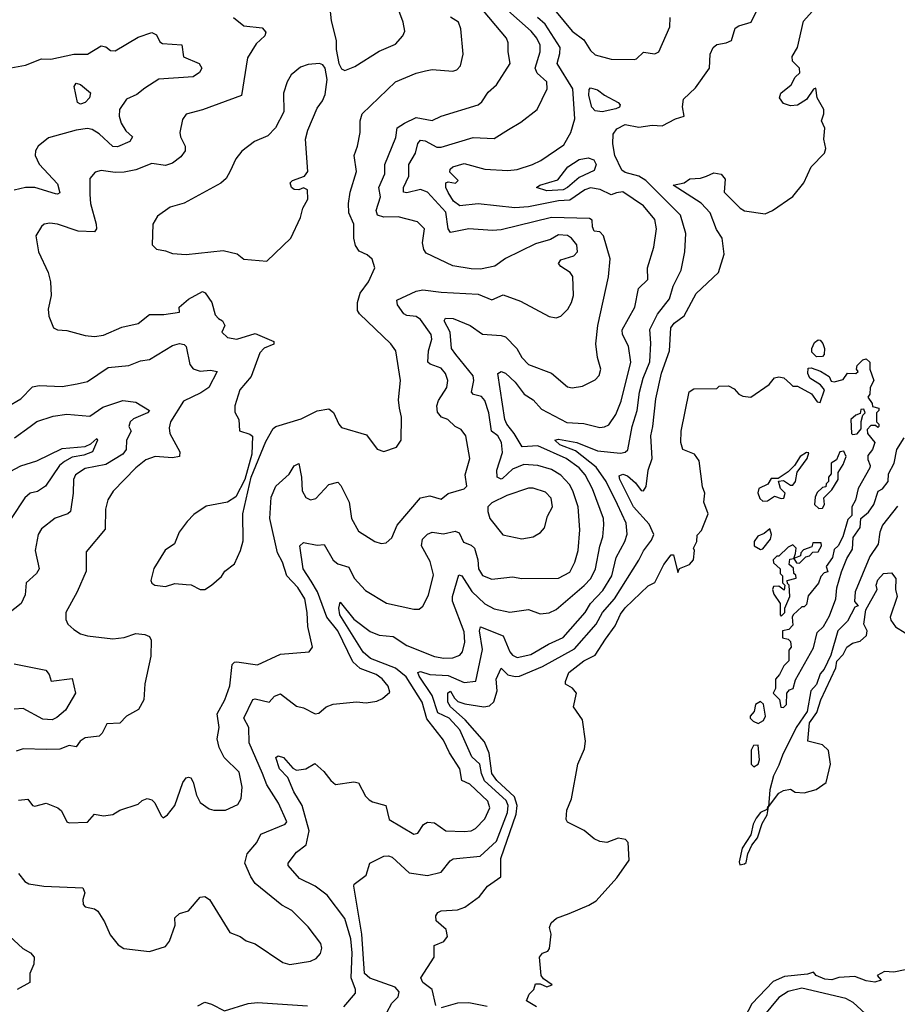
# Model space of a CAD drawing. Extents: x 1552294 to 1694791, y 811929 to 917222.
# Tile 162 of 256: x 1595810 to 1599630, y 858640 to 862925. Entities that reach past the tile are written whole.
import ezdxf

# ---------------------------------------------------------------- set-up
doc = ezdxf.new("R2010")
doc.units = 0

msp = doc.modelspace()

# ---------------------------------------------------------------- linework, layer by layer
at = {"layer": '0CON10XD'}
for points in [[(1597155, 863017.5), (1597165, 862920), (1597187.3, 862835), (1597187.1, 862795), (1597199.6, 862735), (1597211.1, 862711.1), (1597225, 862704.6)], [(1595805, 859529.2), (1595845, 859532.5), (1595865.8, 859505.8), (1595875, 859502.9), (1595925, 859515.8), (1595975.5, 859495.5), (1595992.3, 859482.3), (1596014.2, 859435), (1596025, 859430), (1596105, 859432.5), (1596135, 859467.5), (1596175, 859460.6), (1596215, 859465.7), (1596245, 859485.8), (1596325, 859511.2), (1596342.7, 859527.3), (1596365, 859536.7), (1596385, 859530), (1596397.3, 859517.3), (1596425, 859460), (1596435, 859452.5), (1596453.3, 859465), (1596485, 859506.2), (1596520.6, 859605), (1596535, 859626.2), (1596545, 859628.8), (1596555, 859626.2), (1596565, 859606.7), (1596579.9, 859549.9), (1596595, 859518.6), (1596635, 859491.1), (1596654.6, 859484.6), (1596705, 859485.5), (1596759.7, 859510.3), (1596773.5, 859536.5), (1596777.6, 859585), (1596765, 859650.6), (1596700, 859715), (1596677.9, 859757.9), (1596670, 859795), (1596677.9, 859845), (1596669.1, 859905), (1596702.1, 859965), (1596725, 860026), (1596735, 860119.2), (1596745, 860129.5), (1596755, 860130.4), (1596845, 860118.2), (1596945, 860164.6), (1597070, 860175), (1597083.8, 860195), (1597064.1, 860284.1), (1597061.8, 860345), (1597051, 860405), (1597020, 860455), (1596973.3, 860505), (1596954.2, 860565), (1596931.9, 860605), (1596898.9, 860755), (1596905, 860846.9), (1596924.8, 860895.2), (1596982.4, 860947.6), (1597005, 860984.2), (1597025, 860993.3), (1597036.9, 860935), (1597039.3, 860875), (1597055, 860845.6), (1597075, 860835.7), (1597098.9, 860841.1), (1597155, 860902.5), (1597195, 860912.5), (1597208.3, 860898.3), (1597244.6, 860825), (1597254.2, 860754.2), (1597285, 860700), (1597355, 860654.2), (1597383.9, 860646.1), (1597405, 860648), (1597429.5, 860670.5), (1597452.2, 860725), (1597554.4, 860845), (1597595, 860853.8), (1597645, 860839.2), (1597675, 860862.9), (1597745, 860883.1), (1597755.8, 860895), (1597749.4, 860945), (1597769.5, 861015), (1597752.5, 861115), (1597732.2, 861142.2), (1597705, 861154.5), (1597673.1, 861185), (1597645.3, 861195.3), (1597627.8, 861217.8), (1597625.2, 861245), (1597632.2, 861267.8), (1597668.9, 861325), (1597673.2, 861355), (1597663.8, 861385), (1597645, 861409.1), (1597596.1, 861426.1), (1597586.1, 861435), (1597590, 861485), (1597603.3, 861535), (1597601.4, 861555), (1597555, 861621.2), (1597535, 861634.1), (1597495, 861638.1), (1597482.3, 861645), (1597453.8, 861685), (1597451.9, 861705), (1597535, 861744), (1597565, 861750), (1597645, 861738.9), (1597805, 861731.1), (1597865, 861706.9), (1597915, 861727.5), (1597990, 861700), (1598115, 861634.4), (1598145, 861627.8), (1598165, 861634.6), (1598195.5, 861665), (1598212.2, 861695), (1598220, 861725), (1598217.8, 861807.8), (1598205.7, 861825.7), (1598165, 861850.6), (1598155.8, 861865), (1598165, 861880), (1598221.7, 861898.3), (1598237.3, 861915), (1598235, 861946), (1598212.5, 861975), (1598195, 861985.9), (1598155, 861989.6), (1598120.9, 861969.1), (1598055, 861949.6), (1597925, 861886.7), (1597877.5, 861852.5), (1597815, 861839.1), (1597775, 861841.2), (1597695, 861853.6), (1597579.8, 861909.8), (1597569.4, 861925), (1597563.1, 861955), (1597571.4, 862015), (1597540.8, 862045), (1597457.6, 862067.6), (1597395, 862066), (1597367.3, 862075), (1597361.8, 862095), (1597380.9, 862155), (1597372.9, 862195), (1597399.4, 862255), (1597399.7, 862295), (1597447.3, 862412.7), (1597453.3, 862455), (1597484.3, 862475.7), (1597535, 862499.2), (1597605, 862486), (1597645, 862505.8), (1597805, 862554.5), (1597821.7, 862568.3), (1597849.6, 862610.4), (1597885, 862641.9), (1597944.6, 862735), (1597936.2, 862785), (1597936.8, 862825), (1597929.2, 862845), (1597805, 862992.1)], [(1597225, 862704.6), (1597268.9, 862721.1), (1597375, 862788.9), (1597445, 862818.9), (1597478.1, 862855), (1597485.6, 862875), (1597479.1, 862915), (1597443.3, 863013.3)], [(1597408.1, 858605), (1597429.5, 858645), (1597457, 858673), (1597461.3, 858695), (1597444.6, 858715), (1597333.5, 858753.5), (1597310.2, 858775), (1597299.7, 858945), (1597263.9, 859153.9), (1597266.4, 859163.6), (1597317.6, 859202.4), (1597334.2, 859255), (1597395, 859285.6), (1597415, 859287.2), (1597430.5, 859280.5), (1597505, 859212.2), (1597585, 859201.4), (1597645, 859216), (1597683.1, 859265), (1597696.6, 859273.4), (1597814, 859285), (1597885, 859350.7), (1597933.5, 859475), (1597936.2, 859505), (1597927.9, 859527.9), (1597833.4, 859613.4), (1597819.9, 859645), (1597812.7, 859685), (1597777.9, 859717.9), (1597726.2, 859835), (1597679.4, 859885), (1597629.4, 859909.4), (1597604.9, 859985), (1597548.2, 860068.2), (1597542.2, 860085), (1597555, 860088.4), (1597595.8, 860075.8), (1597675, 860070.8), (1597745, 860040.9), (1597795, 860046.9), (1597825.1, 860184.9), (1597811.2, 860265), (1597815, 860283.3), (1597915, 860244.6), (1597943.7, 860173.7), (1597955, 860159.8), (1597975, 860149.1), (1598035, 860162.6), (1598111.9, 860208.1), (1598175, 860236.7), (1598271.6, 860345), (1598295.2, 860385), (1598348.2, 860441.8), (1598387.6, 860505), (1598406.7, 860585), (1598444.7, 860655), (1598453.7, 860686.3), (1598449.8, 860735), (1598412.7, 860815), (1598362.1, 860915), (1598318.7, 860978.7), (1598229.4, 861049.4), (1598161.1, 861075), (1598139.2, 861095), (1598155, 861100), (1598235, 861085.2), (1598325, 861049.8), (1598425, 861038.8), (1598445, 861043.2), (1598456.7, 861053.3), (1598475.2, 861155), (1598498.1, 861225), (1598507.7, 861305), (1598523.3, 861365), (1598553.4, 861436.6), (1598557.5, 861517.5), (1598552.5, 861577.5), (1598585.6, 861644.4), (1598638.8, 861711.2), (1598654.7, 861765.3), (1598689.2, 861835), (1598704.5, 861914.5), (1598710, 861995), (1598686.9, 862075), (1598535, 862226.2), (1598505, 862244.2), (1598445, 862260.5), (1598430.4, 862270.4), (1598400.8, 862335), (1598391.4, 862385), (1598393.2, 862426.8), (1598409.6, 862450.4), (1598445, 862468.7), (1598505, 862457.3), (1598563.1, 862466.9), (1598606.2, 862463.8), (1598665, 862494.4), (1598702, 862505), (1598695.6, 862545.6), (1598700, 862580), (1598750.9, 862629.1), (1598811.9, 862715), (1598815.7, 862775), (1598829.2, 862805), (1598845, 862818), (1598885, 862824.4), (1598908.6, 862835), (1598925, 862888), (1598940.9, 862899.1), (1598993.8, 862915), (1599035, 862997.8)], [(1598800, 862245), (1598831.7, 862258.3), (1598863.6, 862253.6), (1598880.7, 862230.7), (1598876, 862175), (1598946.4, 862105), (1598965, 862093.4), (1599055, 862080.2), (1599087.3, 862095), (1599175, 862155.4), (1599223.6, 862215), (1599255.2, 862285), (1599312.7, 862345), (1599318.4, 862365), (1599310, 862405), (1599314, 862454), (1599300, 862485), (1599310.4, 862515), (1599310.3, 862535), (1599280.6, 862585), (1599275, 862627.5), (1599265, 862622.5), (1599235, 862577.5), (1599196.1, 862553.9), (1599165, 862551.2), (1599135, 862560), (1599116.7, 862585), (1599123.3, 862605), (1599168, 862642), (1599186.2, 862675), (1599205.5, 862694.5), (1599204.3, 862715), (1599174.4, 862745), (1599172.5, 862765), (1599196, 862805), (1599221.7, 862918.3), (1599285, 862990)], [(1596740.8, 862935), (1596785, 862899.3), (1596865, 862890), (1596881.7, 862871.7), (1596876.9, 862855), (1596839.4, 862820.6), (1596800.9, 862759.1), (1596775.6, 862595), (1596605, 862533.1), (1596535, 862514), (1596518.7, 862491.3), (1596507.3, 862435), (1596509.1, 862415), (1596529.5, 862375), (1596530, 862355), (1596511.2, 862328.8), (1596475, 862300.4), (1596445, 862290.8), (1596385, 862300), (1596315, 862272.5), (1596265, 862262.1), (1596225, 862260.8), (1596165, 862268.9), (1596138.1, 862261.9), (1596115.6, 862234.4), (1596115.4, 862165), (1596118.2, 862125), (1596143.1, 862035), (1596144.2, 862015), (1596135, 862002), (1596064.3, 862005.7), (1595975, 862035.5), (1595940.3, 862039.7), (1595916.7, 862035), (1595904.5, 862025.5), (1595880, 861985), (1595891.9, 861915), (1595933.1, 861825), (1595944.3, 861785), (1595946, 861725), (1595933.8, 861665), (1595936.7, 861635), (1595957.5, 861585), (1595975, 861576.2), (1596015, 861572.9), (1596095, 861550.6), (1596135, 861546.9), (1596175, 861551.9), (1596255, 861586.7), (1596325, 861603.5), (1596375, 861642.7), (1596437, 861643), (1596505, 861652.5), (1596503.3, 861675), (1596545, 861708.8), (1596605, 861743.1), (1596617.2, 861737.2), (1596646.2, 861695), (1596660.9, 861640.9), (1596675.6, 861625.6), (1596692.5, 861615), (1596702.5, 861595), (1596690, 861565), (1596715, 861542.2), (1596755, 861535.5), (1596835, 861559.3), (1596915.6, 861525), (1596916, 861514), (1596873.8, 861496.2), (1596855.5, 861475), (1596817.5, 861372.5), (1596768.5, 861315), (1596745.6, 861245), (1596746.8, 861216.8), (1596764.2, 861185), (1596766.7, 861136.7), (1596811.9, 861121.9), (1596822.5, 861112.5), (1596820, 861035), (1596790, 860925), (1596751.3, 860848.7), (1596714.4, 860825.6), (1596621.7, 860808.3), (1596568.3, 860771.7), (1596538.8, 860741.2), (1596504, 860695), (1596483.3, 860645), (1596443.3, 860616.7), (1596393.2, 860536.8), (1596380, 860485), (1596385, 860472.5), (1596397.5, 860465), (1596445, 860458), (1596485, 860471.2), (1596535, 860468), (1596555.7, 860465.7), (1596595, 860446.2), (1596615, 860446.2), (1596645, 860464), (1596687.5, 860502.5), (1596703.3, 860525), (1596745, 860558), (1596771.1, 860615), (1596782.1, 860657.9), (1596780.6, 860775), (1596817.8, 860935), (1596880.8, 861089.2), (1596913.6, 861146.4), (1596924.5, 861155.5), (1597035, 861188.1), (1597105, 861223.5), (1597155, 861231.4), (1597176.3, 861216.3), (1597199.2, 861165), (1597211.2, 861151.2), (1597318.9, 861118.9), (1597365.8, 861055.8), (1597395, 861046), (1597450, 861065), (1597470.8, 861095), (1597472.5, 861195), (1597462.9, 861235), (1597458.3, 861271.7), (1597467.8, 861355), (1597446.9, 861485), (1597425.6, 861515), (1597288.6, 861645), (1597280.4, 861660.4), (1597280.4, 861695), (1597291.5, 861735), (1597328.6, 861785), (1597356, 861845), (1597343.9, 861883.9), (1597322.3, 861902.3), (1597288, 861918), (1597272.1, 861942.1), (1597264.4, 861975), (1597264.3, 862035.7), (1597242.9, 862085), (1597240.5, 862125), (1597248.9, 862175), (1597276.2, 862265), (1597266.2, 862333.8), (1597280.9, 862375), (1597292.2, 862435), (1597291.5, 862485), (1597301.1, 862515), (1597445, 862654.5), (1597535, 862692.7), (1597576.8, 862703.2), (1597605, 862708), (1597695, 862701.8), (1597713.1, 862706.9), (1597729.1, 862725), (1597740, 862775), (1597730.4, 862885), (1597720, 862915), (1597685, 862936.9)], [(1597220.4, 858629.6), (1597271.5, 858688.5), (1597271.2, 858705), (1597252.6, 858755), (1597257.4, 858865), (1597251, 858925), (1597225, 859013.1), (1597148.5, 859115), (1597096.4, 859155), (1597027.6, 859187.6), (1596979.1, 859245), (1596978.1, 859255), (1597015, 859302.2), (1597056.2, 859333.8), (1597069.2, 859395), (1597040, 859505), (1597003.2, 859565), (1596977.4, 859627.4), (1596940.4, 859665), (1596924.5, 859715), (1596935, 859721.2), (1596957.5, 859715), (1596998.6, 859668.6), (1597015, 859660), (1597055.5, 859664.5), (1597095, 859688.6), (1597134.1, 859654.1), (1597163.9, 859613.9), (1597185, 859597.3), (1597265, 859608.8), (1597284.5, 859604.5), (1597315, 859546.2), (1597330.5, 859530.5), (1597345, 859521.2), (1597404.2, 859505), (1597417.5, 859445), (1597525, 859380.3), (1597543.3, 859385), (1597566.9, 859423.1), (1597585, 859433.5), (1597615, 859430), (1597665, 859394.6), (1597745, 859392), (1597775, 859395.4), (1597794.4, 859405), (1597835, 859446.9), (1597856.9, 859495), (1597847.3, 859525), (1597769.1, 859599.1), (1597733.9, 859615), (1597725.3, 859665), (1597680.5, 859735), (1597655, 859789.5), (1597582.5, 859882.5), (1597561.8, 859955), (1597491.6, 860065), (1597445, 860103.1), (1597336.8, 860145), (1597305, 860172.4), (1597203.2, 860335), (1597198.5, 860365), (1597205, 860390), (1597265, 860316.5), (1597335, 860263), (1597375, 860246.7), (1597435, 860240.4), (1597495, 860202.4), (1597615, 860154.1), (1597656.7, 860146.7), (1597695, 860147.5), (1597725, 860160.4), (1597737.5, 860175), (1597746.8, 860216.8), (1597745, 860261.4), (1597693.5, 860395), (1597694.2, 860415), (1597720.9, 860509.1), (1597735, 860504.5), (1597777.6, 860437.6), (1597835, 860383.2), (1597875, 860361.8), (1597943, 860347), (1598025, 860357.9), (1598075, 860339.1), (1598115, 860343.8), (1598145, 860358.8), (1598266.9, 860463.1), (1598296, 860494), (1598317, 860535), (1598335, 860634), (1598348.9, 860675), (1598353.3, 860726.7), (1598350.5, 860755), (1598303.3, 860883.3), (1598271.3, 860945), (1598245.2, 860975), (1598188.8, 861015), (1598065, 861070.2), (1597996.7, 861066.7), (1597962.2, 861125), (1597930, 861165), (1597921.5, 861185), (1597891.4, 861385), (1597905, 861394.4), (1597925, 861387.6), (1597967.2, 861347.2), (1598005.2, 861295.2), (1598045, 861271.1), (1598081, 861231), (1598192, 861172), (1598265, 861167.6), (1598335, 861150.9), (1598355, 861153.3), (1598375, 861162.5), (1598405, 861207.8), (1598428.4, 861265), (1598469.8, 861435), (1598460, 861505), (1598434.2, 861555), (1598432.4, 861575), (1598488.1, 861675), (1598503.7, 861755), (1598544.4, 861795), (1598542.1, 861845), (1598570, 861935), (1598581.6, 862015), (1598575, 862055.6), (1598524.6, 862115), (1598435, 862176.2), (1598408.2, 862171.8), (1598385, 862162.5), (1598336.6, 862186.6), (1598295, 862193.5), (1598269.6, 862185), (1598205, 862139.6), (1598155, 862136.8), (1598025, 862110.9), (1597965, 862106.4), (1597805, 862124.3), (1597725, 862115.2), (1597698.6, 862135), (1597675, 862173.1), (1597664.5, 862195), (1597664.8, 862215.2), (1597675, 862219.4), (1597706.2, 862213.8), (1597717.8, 862225), (1597682.5, 862262.5), (1597683.9, 862275), (1597695, 862285.7), (1597745, 862299.6), (1597835, 862274.5), (1597935, 862269.2), (1597975, 862273.1), (1598041.9, 862295), (1598077.7, 862312.3), (1598178.8, 862381.2), (1598209.6, 862435), (1598225.8, 862494.2), (1598217.1, 862625), (1598149.4, 862735), (1598161.6, 862778.4), (1598162.3, 862805), (1598096.6, 862906.6), (1598064.1, 862935)], [(1597938, 862448), (1597991.1, 862478.9), (1598062.7, 862535), (1598105.7, 862625), (1598104.4, 862655), (1598062.7, 862692.7), (1598054.2, 862714.2), (1598075.8, 862785), (1598074.7, 862815), (1598061.4, 862845), (1598036.2, 862875), (1597935, 862964.7)], [(1598145, 862959.1), (1598215, 862875.5), (1598265, 862837.6), (1598295, 862790.7), (1598315, 862771.9), (1598385, 862753.3), (1598485, 862751.9), (1598495.5, 862754.5), (1598525, 862784.3), (1598575, 862777.1), (1598591.9, 862785), (1598639.2, 862895), (1598641.8, 862935)], [(1595755, 862712.7), (1595835, 862727.9), (1595905, 862754.7), (1595945, 862753.9), (1596045, 862774.7), (1596105, 862776), (1596165, 862811.4), (1596185, 862806.9), (1596205, 862791.8), (1596225, 862790), (1596325, 862850), (1596385, 862870), (1596405, 862858.8), (1596419.5, 862829.5), (1596431.5, 862821.5), (1596515, 862815.7), (1596523.4, 862763.4), (1596591.2, 862735), (1596602, 862715), (1596592.9, 862695), (1596565, 862676.2), (1596415, 862666.2), (1596355, 862627.1)], [(1596885, 861874.4), (1596990, 861975), (1597031.9, 862065), (1597041.9, 862105), (1597064.3, 862145), (1597062.5, 862185), (1597045, 862193.1), (1597024.5, 862185.5), (1597005, 862187.1), (1596992.7, 862195), (1596987.3, 862215), (1596997.1, 862225), (1597049.2, 862245), (1597064.3, 862265), (1597054.2, 862405), (1597064.2, 862445), (1597105, 862540), (1597128.3, 862571.7), (1597139.7, 862600.3), (1597147.5, 862665), (1597140, 862715), (1597128.9, 862728.9), (1597115, 862734.5), (1597065, 862730.4), (1597031.9, 862718.1), (1596991.9, 862685), (1596974.6, 862655.4), (1596958.1, 862605), (1596959.2, 862525), (1596923.8, 862455), (1596890.3, 862419.7), (1596831.2, 862395), (1596776.4, 862353.6), (1596750.7, 862319.3), (1596726.4, 862266.4), (1596709.2, 862235), (1596685, 862214.3), (1596525, 862127.1), (1596465, 862110), (1596410.3, 862069.7), (1596389.2, 862035), (1596386, 861945), (1596405, 861926.2), (1596445, 861920), (1596475, 861907.5), (1596535, 861904), (1596695, 861921.2), (1596755.9, 861905.9), (1596785, 861883.8), (1596885, 861874.4)], [(1596075, 862557.5), (1596061.4, 862565), (1596046.2, 862635), (1596055, 862648.8), (1596075, 862643.8), (1596117.3, 862607.3), (1596114.2, 862585), (1596095, 862564.5), (1596075, 862557.5)], [(1596355, 862627.1), (1596319.7, 862600.3), (1596275, 862579.4), (1596244.6, 862535), (1596242.9, 862505), (1596251.8, 862475), (1596272.4, 862442.4), (1596300.8, 862415), (1596289.4, 862395), (1596235, 862372.5), (1596215, 862373.2), (1596155, 862429.2), (1596125, 862447.1), (1596105, 862451.3), (1596055.9, 862444.1), (1595935, 862411.2), (1595889.6, 862375), (1595878.7, 862355), (1595876.8, 862335), (1595895, 862297.3), (1595975, 862210.5), (1595985, 862172), (1595975, 862165.5), (1595965, 862167.3), (1595875, 862195.7), (1595835, 862194.7), (1595785, 862183.1)], [(1598345, 862524.8), (1598315, 862529.4), (1598300, 862545), (1598287.6, 862595), (1598289.1, 862620.9), (1598295, 862629.4), (1598325, 862620.4), (1598355, 862597.3), (1598415, 862565.4), (1598423.1, 862555), (1598420.8, 862545), (1598405, 862537.3), (1598345, 862524.8)], [(1595805, 859210), (1595831.9, 859175), (1595850, 859165), (1595915, 859154.8), (1596085, 859147.5), (1596093.3, 859125), (1596084.2, 859095.8), (1596085.8, 859075), (1596095, 859064.4), (1596135, 859055.6), (1596149.2, 859045), (1596178.6, 858998.6), (1596202.9, 858942.9), (1596238.5, 858898.5), (1596263.3, 858883.3), (1596375, 858870.4), (1596445, 858891.4), (1596461.9, 858915), (1596487.1, 858985), (1596485, 859016.2), (1596505, 859036.2), (1596545, 859046.7), (1596595, 859106), (1596615, 859110), (1596636.5, 859096.5), (1596725, 858953.1), (1596770, 858935), (1596795, 858916), (1596835, 858904), (1596955, 858822.5), (1596985, 858814.3), (1597075, 858827.8), (1597100.3, 858839.7), (1597119.2, 858860.8), (1597125.5, 858885), (1597120, 858905), (1597065, 858977.5), (1596995, 859048.6), (1596951.5, 859071.5), (1596835, 859165.8), (1596815.4, 859195.4), (1596790.4, 859255), (1596800, 859295), (1596842.2, 859345), (1596859.4, 859380.6), (1596965, 859424.7), (1596972.7, 859435), (1596936.9, 859515), (1596885, 859595.6), (1596866.1, 859645), (1596809, 859779), (1596807.3, 859845), (1596785.9, 859885), (1596825, 859967.5), (1596835, 859970), (1596895, 859955.8), (1596918.4, 859981.6), (1596945, 859990.9), (1597015, 859937.3), (1597045, 859931.1), (1597095.6, 859904.4), (1597112, 859908), (1597143.3, 859935), (1597175, 859946.7), (1597276.2, 859956.2), (1597317.9, 859952.1), (1597365, 859960), (1597388.7, 859971.3), (1597420.8, 859999.2), (1597413.9, 860025), (1597387.3, 860057.3), (1597361.1, 860075), (1597291.2, 860101.2), (1597260.5, 860130.5), (1597194, 860265), (1597146.1, 860325), (1597106.2, 860435), (1597078.2, 860481.8), (1597043.2, 860535), (1597028.5, 860635), (1597045, 860649.6), (1597105, 860638.8), (1597135, 860641.9), (1597175, 860573.6), (1597195, 860557.7), (1597242.3, 860542.3), (1597266.1, 860495), (1597315, 860440.9), (1597406.2, 860386.2), (1597525, 860360), (1597549.4, 860360.6), (1597565, 860373.3), (1597588.9, 860421.1), (1597610.7, 860509.3), (1597597.2, 860567.2), (1597559.1, 860635), (1597563.6, 860665), (1597585, 860686.2), (1597605, 860694.6), (1597655, 860688.1), (1597705, 860699.2), (1597722.3, 860692.3), (1597741.1, 860651.1), (1597775, 860638.7), (1597789.7, 860625), (1597804.2, 860575), (1597807.5, 860535), (1597825, 860506.7), (1597865, 860491.1), (1597917, 860497), (1597955, 860501.2), (1597995, 860493.8), (1598155, 860494.7), (1598205, 860521.5), (1598225.9, 860565), (1598240.7, 860615), (1598247.6, 860705), (1598240.8, 860805), (1598218.1, 860875), (1598203, 860903), (1598165, 860943.2), (1598125, 860968.1), (1598065, 860985.2), (1598005, 860989), (1597955, 860969), (1597911, 860929), (1597905, 860926.4), (1597888.6, 860935), (1597886.8, 860965), (1597911.9, 861041.9), (1597906.4, 861085), (1597890.7, 861115), (1597864.2, 861135), (1597852.4, 861215), (1597835, 861267.5), (1597820, 861285), (1597784.7, 861294.7), (1597776.2, 861305), (1597786.8, 861355), (1597783.8, 861375), (1597708, 861468), (1597689.3, 861495), (1597683.7, 861565), (1597658.2, 861615), (1597663.9, 861626.1), (1597696.7, 861625), (1597770.8, 861595), (1597825, 861557.3), (1597905, 861551.5), (1597925, 861544.5), (1597973.8, 861493.8), (1597995.7, 861455.7), (1598025, 861425.5), (1598125, 861387.3), (1598195, 861328.1), (1598215, 861323.1), (1598260.2, 861329.8), (1598315, 861358), (1598332.4, 861377.6), (1598340, 861405), (1598325.5, 861455), (1598317.5, 861515), (1598326.8, 861595), (1598373.4, 861806.6), (1598379.5, 861885), (1598351.8, 861985), (1598335, 862002.5), (1598310.6, 862005), (1598303.9, 862023.9), (1598302.4, 862052.4), (1598290.7, 862060.7), (1598125, 862064.8), (1597905, 862011.2), (1597867.6, 862007.6), (1597765, 862014.8), (1597685, 861999.1), (1597675.3, 862015), (1597665, 862087.2), (1597585, 862174.6), (1597555, 862186.3), (1597495, 862171.9), (1597480.8, 862175), (1597481.1, 862195), (1597503.3, 862245), (1597503.4, 862295), (1597533.3, 862345), (1597543.6, 862386.4), (1597555, 862400.4), (1597575, 862398.3), (1597625, 862371.1), (1597645, 862370), (1597783.3, 862413.3), (1597875, 862407.7), (1597938, 862448)], [(1598105, 862180.4), (1598060, 862195), (1598074, 862205), (1598151.8, 862228.2), (1598196.3, 862285), (1598245, 862316.7), (1598285, 862324.3), (1598309.7, 862315), (1598319.2, 862295), (1598311.2, 862268.8), (1598245, 862238.5), (1598195, 862194.8), (1598175, 862184.7), (1598105, 862180.4)], [(1597621.4, 858635), (1597606, 858705), (1597564.5, 858735), (1597555.6, 858755), (1597613.3, 858845), (1597613.8, 858885), (1597614.1, 858895.9), (1597656.4, 858913.6), (1597672.5, 858935), (1597666.2, 858966.2), (1597623.1, 859003.1), (1597621.9, 859025), (1597629.5, 859040.5), (1597645, 859047.5), (1597715, 859050.8), (1597747.6, 859062.4), (1597810.9, 859109.1), (1597846.7, 859155), (1597904.2, 859195), (1597904.2, 859275), (1597971.5, 859468.5), (1597975.7, 859505.7), (1597963, 859543), (1597887.1, 859615), (1597865.4, 859645), (1597853, 859733), (1597832.5, 859782.5), (1597748.3, 859878.3), (1597684.8, 859935), (1597673.4, 859955), (1597673.9, 859996.1), (1597685, 860002.9), (1597702.2, 859972.2), (1597717.7, 859957.7), (1597747.4, 859947.4), (1597830, 859935), (1597855, 859939.4), (1597873.2, 859956.8), (1597888.4, 860005), (1597884.6, 860055), (1597905, 860102.9), (1597935, 860074.1), (1597966.3, 860066.3), (1597985, 860068.9), (1598085, 860110.5), (1598225, 860186.9), (1598318.6, 860295), (1598347.1, 860345), (1598398.3, 860405), (1598505, 860573.1), (1598525, 860613.8), (1598559.8, 860660.2), (1598569.8, 860685), (1598550.6, 860730.6), (1598481.7, 860805), (1598421.9, 860925), (1598419.5, 860940.5), (1598435, 860947.4), (1598455, 860940.9), (1598490, 860910), (1598515, 860876.4), (1598525.6, 860875), (1598536.7, 860893.3), (1598546.2, 860965), (1598562.4, 861015), (1598556.7, 861115), (1598566.5, 861155), (1598578.8, 861275), (1598603.6, 861386.4), (1598638.6, 861485), (1598644.7, 861585), (1598658.5, 861605), (1598702.8, 861637.2), (1598755, 861733.8), (1598851.1, 861825), (1598876.9, 861905), (1598867.5, 861975), (1598842.6, 862012.6), (1598815.5, 862085), (1598776.4, 862126.4), (1598654, 862205), (1598702.5, 862215), (1598726.7, 862233.3), (1598773.6, 862236.4), (1598800, 862245)], [(1595755, 861240.4), (1595814.8, 861275.2), (1595865, 861327.3), (1595895, 861332.9), (1595995, 861329.3), (1596059.4, 861340.6), (1596105, 861351.5), (1596195, 861411.8), (1596285, 861420.5), (1596335, 861440.8), (1596375, 861446.7), (1596475, 861506.9), (1596505, 861516.5), (1596525, 861512.5), (1596535, 861503.8), (1596550.6, 861425), (1596565, 861406.2), (1596595, 861395.9), (1596640.7, 861400.7), (1596668.8, 861395), (1596632.9, 861325), (1596598.7, 861301.3), (1596523.5, 861265), (1596466.4, 861175), (1596460.6, 861149.4), (1596463.9, 861125), (1596506.2, 861045), (1596505.2, 861024.8), (1596475, 861018.2), (1596400, 861025), (1596359.5, 861010.5), (1596315.6, 860975), (1596216, 860874), (1596193.9, 860836.1), (1596183.6, 860795), (1596181.8, 860708.2), (1596099.8, 860610.2), (1596098.8, 860525), (1596059.4, 860435), (1596010.8, 860345), (1596010.8, 860315), (1596020, 860295), (1596045, 860270.8), (1596075, 860252.9), (1596104.5, 860244.5), (1596215, 860230.9), (1596265, 860237.1), (1596315, 860253.6), (1596355, 860250.4), (1596375, 860241.4), (1596382.7, 860225), (1596380, 860155), (1596354.3, 860035), (1596350.6, 859965), (1596326.9, 859923.1), (1596275, 859894.2), (1596245.8, 859864.2), (1596189.5, 859860.5), (1596169.4, 859820.6), (1596155, 859808), (1596095, 859800), (1596073.1, 859785), (1596055, 859761.2), (1596025, 859766.4), (1595985, 859751.4), (1595925, 859749.1), (1595825, 859752.5), (1595795, 859742.2)], [(1599278.3, 861458.3), (1599258.3, 861478.3), (1599257.5, 861495), (1599269.3, 861520.7), (1599285, 861532.5), (1599295, 861530), (1599306.1, 861516.1), (1599313.3, 861495), (1599311.7, 861468.3), (1599305, 861460), (1599278.3, 861458.3)], [(1598058.8, 858628.8), (1598016.2, 858655), (1598027.1, 858685), (1598047.5, 858705), (1598055, 858730), (1598075, 858728.8), (1598105, 858716.2), (1598127.5, 858725), (1598090.5, 858750.5), (1598080, 858765), (1598072.5, 858845), (1598085, 858862.5), (1598108.1, 858871.9), (1598116.5, 858883.5), (1598123.1, 858945), (1598115.8, 858975), (1598122.9, 858995), (1598146, 859015), (1598201.4, 859035), (1598288, 859072), (1598318.8, 859091.2), (1598408.8, 859191.2), (1598462.6, 859267.4), (1598458.1, 859345), (1598447.5, 859357.5), (1598415, 859363.4), (1598365, 859344.7), (1598335, 859349.2), (1598310.5, 859360.5), (1598267, 859397), (1598195, 859432.5), (1598188.8, 859445), (1598191.9, 859485), (1598212.3, 859535), (1598240, 859685), (1598268.4, 859751.6), (1598273.3, 859785), (1598259.1, 859879.1), (1598220, 859935), (1598232.9, 859995), (1598216.4, 860016.4), (1598185, 860033.3), (1598185.8, 860045), (1598200.8, 860085), (1598265.8, 860135), (1598315, 860160), (1598360, 860230), (1598402.2, 860287.8), (1598425, 860338.9), (1598445, 860366.5), (1598545, 860461.4), (1598574.1, 860475.9), (1598614.2, 860555), (1598645, 860596.7), (1598656.2, 860596.2), (1598675, 860520), (1598682.5, 860537.5), (1598725, 860553.8), (1598743.3, 860575), (1598747.5, 860615), (1598742.5, 860625), (1598756.7, 860655), (1598758.3, 860681.7), (1598778.3, 860701.7), (1598806.7, 860775), (1598787.5, 860825), (1598792.5, 860865), (1598782.3, 860892.3), (1598768, 861005), (1598746.7, 861035), (1598696.2, 861055), (1598687.5, 861085), (1598689.2, 861135), (1598724.2, 861305.8), (1598745, 861318.8), (1598845, 861320), (1598855, 861330), (1598895, 861332.5), (1598919.3, 861319.3), (1598940, 861295), (1598957, 861287), (1598993, 861283), (1599072.5, 861337.5), (1599095, 861367.5), (1599115, 861371.2), (1599136.4, 861366.4), (1599165, 861340), (1599175, 861330), (1599195, 861330), (1599257, 861297), (1599281.7, 861261.7), (1599295, 861260), (1599312.5, 861315), (1599296.4, 861336.4), (1599250, 861365), (1599240, 861385), (1599241.7, 861408.3), (1599255, 861410), (1599296, 861396), (1599333, 861373), (1599341.7, 861351.7), (1599355, 861350), (1599395, 861360), (1599413.6, 861386.4), (1599450, 861385), (1599460, 861395), (1599452.5, 861405), (1599455, 861420), (1599480, 861445), (1599495, 861450), (1599510, 861435), (1599510, 861405), (1599527.5, 861355), (1599512.5, 861325), (1599510, 861295), (1599502.5, 861282.5), (1599520, 861255), (1599521.7, 861241.7), (1599550, 861235), (1599550, 861225), (1599540, 861215), (1599540, 861175), (1599550, 861165), (1599550, 861155), (1599545, 861150), (1599535, 861160), (1599515, 861160), (1599498.3, 861141.7), (1599500, 861125), (1599532.5, 861085), (1599522.5, 861055), (1599501.7, 861028.3), (1599501.7, 861011.7), (1599512.5, 860985), (1599510, 860975), (1599460, 860885), (1599447.5, 860835), (1599432.5, 860805), (1599431.7, 860768.3), (1599415, 860750), (1599392.5, 860675), (1599372.5, 860635), (1599355, 860620), (1599347.5, 860585), (1599320, 860545), (1599327, 860523), (1599311.7, 860518.3), (1599297.5, 860502.5), (1599287, 860473), (1599241.7, 860418.3), (1599235, 860380), (1599225, 860370), (1599215, 860370), (1599177.5, 860335), (1599172.5, 860325), (1599175, 860290), (1599158.3, 860271.7), (1599130, 860265), (1599130, 860235), (1599155, 860230), (1599165, 860220), (1599167.5, 860195), (1599158.3, 860181.7), (1599157.5, 860135), (1599136.4, 860113.6), (1599117.5, 860075), (1599100, 860055), (1599100, 860015), (1599090, 859995), (1599117.5, 859967.5), (1599123.3, 859933.3), (1599135, 859932.5), (1599147.3, 859945), (1599148.8, 859995), (1599160.6, 860009.4), (1599176.7, 860015), (1599187.2, 860052.8), (1599265, 860192.2), (1599281.4, 860258.6), (1599309.4, 860285), (1599335, 860331.1), (1599362.9, 860405), (1599366.7, 860453.3), (1599387.4, 860522.6), (1599410, 860580), (1599435, 860620.8), (1599437.6, 860672.4), (1599468, 860715), (1599471.2, 860755), (1599505, 860782.5), (1599527.7, 860815), (1599546.9, 860873.1), (1599565, 860884.1), (1599590, 860915), (1599591.3, 860948.7), (1599616.9, 860995), (1599627.9, 861055), (1599660.3, 861105)], [(1595787.5, 861105), (1595854.8, 861155.2), (1595885, 861177.1), (1595955, 861199.6), (1596015, 861208.2), (1596115, 861199.3), (1596171.2, 861238.8), (1596258, 861268), (1596315, 861261.1), (1596374.2, 861225), (1596365.5, 861215), (1596305, 861188.1), (1596291.1, 861175), (1596284.5, 861155), (1596294.3, 861134.3), (1596275.3, 861095), (1596272.5, 861055), (1596258.6, 861035), (1596185, 860990.3), (1596095, 860972.1), (1596052.3, 860945), (1596043.4, 860925), (1596042.3, 860865), (1596030.9, 860785), (1596020, 860775), (1595963.6, 860756.4), (1595905, 860709.4), (1595889.6, 860685), (1595876.9, 860615), (1595894.4, 860535), (1595882.9, 860515), (1595838.5, 860475), (1595833, 860423), (1595816.7, 860385), (1595740, 860325)], [(1599435, 861120), (1599455, 861122.5), (1599472.5, 861145), (1599473, 861177), (1599480, 861205), (1599490, 861215), (1599485, 861230), (1599471.7, 861228.3), (1599468.3, 861211.7), (1599450, 861205), (1599427.5, 861185), (1599430, 861125), (1599435, 861120)], [(1595725, 860935.5), (1595815, 860983.9), (1595883.8, 861005), (1595995, 861059.4), (1596095, 861068.1), (1596120, 861080), (1596145, 861102.9), (1596147.7, 861095), (1596126.7, 861045), (1596089.3, 861030.7), (1596038.3, 861021.7), (1596005, 861003.2), (1595983.5, 860985), (1595921.5, 860895), (1595887.4, 860872.6), (1595855, 860864.7), (1595831.8, 860845), (1595772.9, 860755)], [(1599288.3, 860798.3), (1599305, 860800), (1599312.5, 860815), (1599310, 860845), (1599345, 860880), (1599372.5, 860925), (1599372.5, 860955), (1599395, 860990), (1599407.5, 861025), (1599397, 861047), (1599380, 861045), (1599365, 861010), (1599342.5, 860995), (1599341.7, 860948.3), (1599330, 860935), (1599330, 860915), (1599320, 860905), (1599318.3, 860891.7), (1599305, 860890), (1599281.7, 860868.3), (1599273, 860847), (1599270, 860815), (1599288.3, 860798.3)], [(1599045, 860830), (1599065, 860832), (1599095, 860852), (1599125, 860841.2), (1599136.4, 860843.6), (1599142.5, 860865), (1599121.2, 860885), (1599113, 860917), (1599135, 860920), (1599165, 860900), (1599175, 860900), (1599187.5, 860915), (1599193.8, 860956.2), (1599237.5, 861015), (1599245, 861040), (1599235, 861042.5), (1599207.5, 861025), (1599182.5, 860985), (1599155, 860957.5), (1599111.7, 860928.3), (1599081.7, 860928.3), (1599066, 860904), (1599027.5, 860885), (1599023.6, 860866.4), (1599031.2, 860841.2), (1599045, 860830)], [(1597995, 860665.5), (1598045, 860674.6), (1598077, 860693), (1598095, 860714), (1598106.8, 860765), (1598129.1, 860805), (1598123.3, 860843.3), (1598098.8, 860868.8), (1598045, 860886.6), (1598025, 860886.6), (1597930.8, 860855), (1597865, 860822.5), (1597848, 860805), (1597847.1, 860785), (1597856.5, 860755), (1597913.1, 860683.1), (1597995, 860665.5)], [(1599631.3, 860808.7), (1599565.5, 860725), (1599554.2, 860695), (1599546.6, 860643.4), (1599511.2, 860588.8), (1599447.1, 860435), (1599443.8, 860393.8), (1599460, 860375), (1599445, 860368.8), (1599412.8, 860307.2), (1599371, 860265), (1599340.8, 860159.2), (1599311.2, 860098.8), (1599295, 860078.5), (1599278.1, 860031.9), (1599254.4, 860005), (1599237.5, 859915), (1599190.2, 859845), (1599129.7, 859725), (1599115, 859681.8), (1599091.5, 859635), (1599075, 859573.3), (1599070, 859500), (1599115, 859558.8), (1599135, 859571.2), (1599165, 859576.7), (1599185, 859563.3), (1599225, 859561.2), (1599277.5, 859575), (1599320, 859605), (1599340, 859685), (1599330, 859745), (1599305, 859770), (1599240, 859785), (1599247.5, 859865), (1599279.5, 859910.5), (1599296.7, 859965), (1599362, 860105), (1599366.4, 860133.6), (1599395, 860162.5), (1599410, 860195), (1599435, 860212), (1599468.9, 860221.1), (1599496.7, 860245), (1599498.8, 860265), (1599484, 860295), (1599492.5, 860357.5), (1599542.5, 860445), (1599538, 860465), (1599545, 860487.5), (1599570, 860515), (1599605, 860517.5), (1599623, 860493), (1599622.5, 860445), (1599628.8, 860415), (1599599.2, 860325), (1599601.9, 860311.9), (1599622.7, 860282.7), (1599665, 860257.1)], [(1599035, 860620), (1599045, 860622.5), (1599077.5, 860665), (1599082.5, 860685), (1599075, 860710), (1599050.7, 860689.3), (1599022.7, 860677.3), (1599006.7, 860655), (1599007.5, 860635), (1599035, 860620)], [(1599125, 860330), (1599140, 860345), (1599140, 860365), (1599162.5, 860415), (1599160, 860465), (1599151.7, 860471.7), (1599150, 860485), (1599190, 860495), (1599188.3, 860508.3), (1599180, 860515), (1599178.3, 860538.3), (1599160, 860555), (1599161.7, 860578.3), (1599180, 860580), (1599187.5, 860602.5), (1599190, 860625), (1599175, 860640), (1599155, 860630), (1599115, 860590), (1599105, 860590), (1599090, 860575), (1599091.7, 860561.7), (1599120, 860535), (1599120, 860515), (1599130, 860505), (1599130, 860475), (1599140, 860465), (1599137, 860443), (1599115, 860460), (1599091.7, 860458.3), (1599087.5, 860445), (1599092.5, 860425), (1599120, 860385), (1599120, 860335), (1599125, 860330)], [(1599205, 860560), (1599231.7, 860588.3), (1599248.3, 860591.7), (1599261.7, 860608.3), (1599285, 860610), (1599300, 860635), (1599298.3, 860648.3), (1599261.7, 860648.3), (1599258.3, 860631.7), (1599221.7, 860618.3), (1599210, 860605), (1599208.3, 860591.7), (1599180, 860580), (1599191.7, 860561.7), (1599205, 860560)], [(1595785, 860122.7), (1595924, 860094), (1595937.8, 860075), (1595946.2, 860046.2), (1596037.7, 860057.7), (1596052.2, 859995), (1596009.4, 859920.6), (1595971.9, 859888.1), (1595951, 859879), (1595910.6, 859880.6), (1595825, 859927.1), (1595785, 859924.4)], [(1599025, 859862.5), (1599047.5, 859875), (1599056.7, 859895), (1599047, 859947), (1599035, 859957.5), (1599012.5, 859945), (1599007.5, 859915), (1598990, 859895), (1598990, 859885), (1599002, 859872), (1599025, 859862.5)], [(1599005, 859674.4), (1599025, 859685.7), (1599030, 859705), (1599025, 859768.8), (1599003.8, 859766.2), (1598994, 859746), (1598994, 859685), (1599005, 859674.4)], [(1598945, 859247.5), (1598965, 859251.2), (1598972, 859258), (1598980, 859295), (1598997.3, 859332.7), (1599020.8, 859365), (1599042.4, 859427.6), (1599063.8, 859465), (1599070, 859500), (1599065, 859500), (1599062.5, 859487.5), (1599035, 859475.4), (1599015, 859450.4), (1599002.1, 859425), (1598992.4, 859377.6), (1598955, 859319.2), (1598941.1, 859261.1), (1598945, 859247.5)], [(1595765, 858937.5), (1595823.8, 858883.8), (1595856.2, 858865), (1595872, 858845), (1595871.1, 858815), (1595853.8, 858775), (1595854, 858735), (1595798.8, 858705)], [(1599665, 858790), (1599615, 858780), (1599575, 858782.5), (1599542.5, 858765), (1599560, 858745), (1599533, 858737), (1599495, 858742), (1599445, 858761.2), (1599375, 858756.7), (1599345, 858746.2), (1599315, 858749.5), (1599276.2, 858765), (1599265, 858780), (1599238.9, 858771.1), (1599139.1, 858760.9), (1599090, 858740), (1598997.1, 858642.9), (1598948.7, 858551.3)], [(1599578.6, 858518.6), (1599437.7, 858647.7), (1599405.9, 858665.9), (1599215, 858710.3), (1599155, 858696.8), (1599115, 858670), (1599044.7, 858585.3)], [(1596585.6, 858634.4), (1596615, 858650), (1596645, 858641.4), (1596701.9, 858611.9), (1596805, 858643.2), (1596845, 858648.3), (1597063.1, 858633.1)], [(1597845, 858630.4), (1597765, 858647.2), (1597715.2, 858644.8), (1597645, 858625.4)]]:
    msp.add_lwpolyline(points, dxfattribs=at)

doc.saveas('drawing.dxf')
